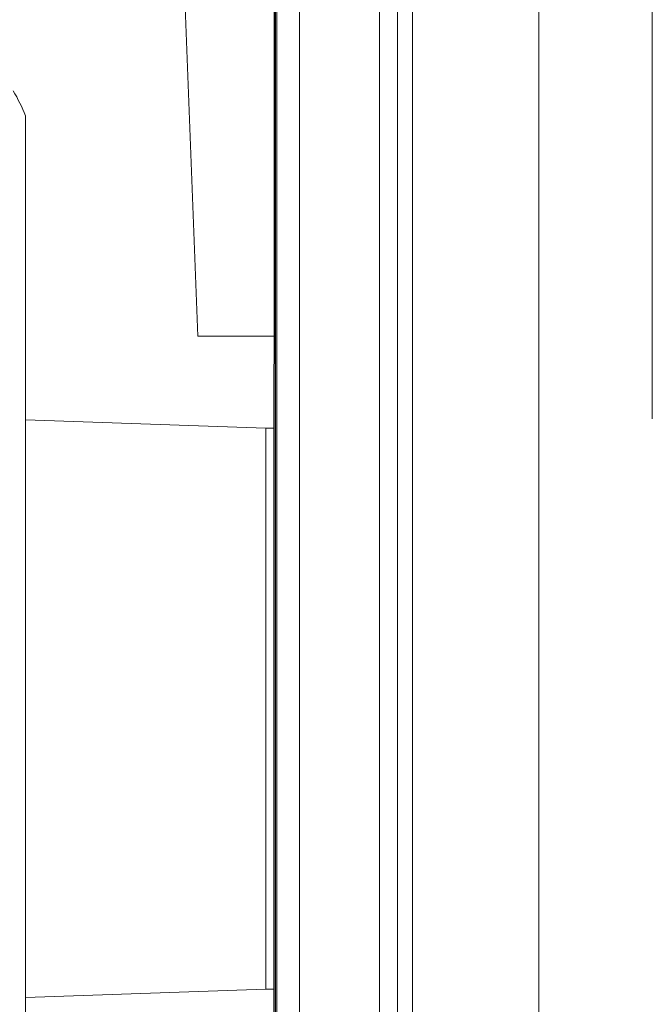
# Model space of a CAD drawing. Header units: millimetres. Extents: x 130 to 821, y 51 to 865.
# Tile 5 of 22: x 165 to 205, y 111 to 172. Entities that reach past the tile are written whole.
import ezdxf

# ---------------------------------------------------------------- set-up
doc = ezdxf.new("R2010")
doc.units = ezdxf.units.MM

msp = doc.modelspace()

# ---------------------------------------------------------------- linework, layer by layer
at = {"color": 7, "linetype": 'Continuous', "lineweight": 15}
for p, q in [((181.224, 237.227), (181.224, 150.79)), ((181.301, 59.315), (181.301, 237.315)), ((181.303, 237.315), (181.303, 59.315)), ((181.389, 59.315), (181.389, 237.315)), ((182.801, 63.623), (182.801, 233.006)), ((187.801, 73.953), (187.801, 222.677)), ((188.935, 217.26), (188.935, 79.37)), ((204.833, 147.315), (204.833, 209.271)), ((175.464, 178.227), (176.464, 152.477)), ((165.714, 92.227), (165.714, 166.227)), ((181.224, 152.477), (176.464, 152.477)), ((181.214, 107.869), (181.214, 150.586)), ((180.714, 146.727), (165.714, 147.251)), ((181.214, 146.727), (180.714, 146.727)), ((180.714, 146.727), (180.714, 111.727)), ((165.714, 111.204), (180.714, 111.727)), ((180.714, 111.727), (181.214, 111.727))]:
    msp.add_line(p, q, dxfattribs=at)
at = {"color": 7, "linetype": 'Continuous', "lineweight": 15, "flags": 128}
for points in [[(197.705, 217.734), (197.725, 200.417), (197.74, 183.067), (197.748, 165.696), (197.751, 148.315), (197.748, 130.933), (197.74, 113.562), (197.725, 96.213), (197.705, 78.896)], [(189.826, 79.739), (189.846, 96.845), (189.86, 113.984), (189.869, 131.144), (189.872, 148.315), (189.869, 165.485), (189.86, 182.645), (189.846, 199.784), (189.826, 216.891)]]:
    msp.add_lwpolyline(points, dxfattribs=at)
at = {"color": 7, "linetype": 'Continuous', "lineweight": 15}
msp.add_arc((153.714, 161.227), 13, 22.61986, 30.26121, dxfattribs=at)
msp.add_ellipse((183.214, 150.586), major_axis=(0, 2.001), ratio=0.999391, start_param=1.468398, end_param=1.570796, dxfattribs=at)

doc.saveas('drawing.dxf')
